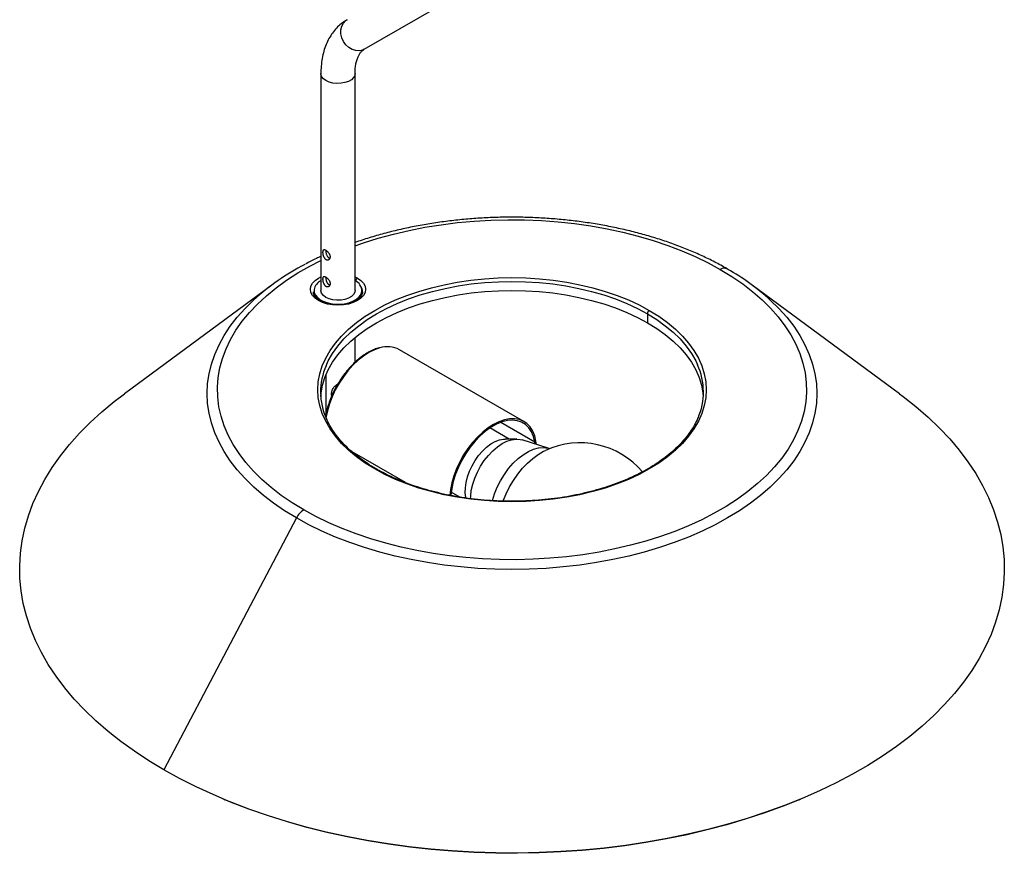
# Paper-space layout '_Isométrica' of a CAD drawing. Header units: millimetres. Extents: x -278 to 82, y -945 to 11.
# Tile 1 of 3: x -278 to 82, y -945 to -640. Entities that reach past the tile are written whole.
import ezdxf

# ---------------------------------------------------------------- set-up
doc = ezdxf.new("R2010")
doc.units = ezdxf.units.MM

psp = doc.layouts.new('_Isométrica')

# ---------------------------------------------------------------- linework, layer by layer
at = {"color": 7, "linetype": 'Continuous', "lineweight": 25}
for p, q in [((-152, -650.68), (-101.3, -621.41)), ((-167.84, -659.57), (-167.84, -738.87)), ((-155.34, -738.87), (-155.34, -659.57)), ((-185.73, -736.92), (-239.69, -776.69)), ((-164.74, -736.81), (-164.42, -736.67)), ((43.75, -776.69), (-10.2, -736.92)), ((-170.59, -739.43), (-170.58, -739.54)), ((-170.55, -739.56), (-170.57, -739.36)), ((-170.34, -739.61), (-170.54, -740.24)), ((-170.34, -739.97), (-170.45, -740.42)), ((-170.34, -738.87), (-170.34, -740.34)), ((-152.84, -740.4), (-152.84, -738.87)), ((-48.47, -747.43), (-48.47, -750.7)), ((-155.34, -765.16), (-155.34, -756.12)), ((-93.6, -786.84), (-139.14, -760.56)), ((-167.84, -776.85), (-167.84, -778.43)), ((-163.88, -777.51), (-164, -776.9)), ((-98.99, -793.23), (-106.02, -789.17)), ((-96.2, -793.24), (-100.44, -793.23)), ((-84.41, -796.66), (-94.3, -793.52)), ((-89.51, -795.04), (-89.61, -794.33)), ((-89.03, -795.19), (-89.2, -794)), ((-176.79, -822.09), (-225.25, -914.23)), ((-203.35, -925), (-202.91, -925.18)), ((6.97, -925.18), (7.41, -925))]:
    psp.add_line(p, q, dxfattribs=at)
at = {"color": 8, "linetype": 'Continuous', "lineweight": 25}
for p, q in [((-155.34, -733.88), (-154.46, -734.34)), ((-152.86, -739.15), (-152.86, -740.42)), ((-166.01, -769.79), (-166.01, -784.48)), ((-89.61, -794.33), (-102.07, -787.14)), ((-136.93, -809.18), (-156.4, -797.94)), ((-117.06, -814.45), (-120.18, -812.65))]:
    psp.add_line(p, q, dxfattribs=at)
at = {"color": 8, "linetype": 'Continuous', "lineweight": 25, "flags": 128}
for points in [[(-152, -650.68), (-152.55, -650.95), (-153.77, -651.23), (-155.06, -651.17), (-156.36, -650.77), (-157.58, -650.04), (-158.67, -649.04), (-159.54, -647.82), (-160.16, -646.45), (-160.49, -645.01), (-160.5, -643.59), (-160.2, -642.26), (-159.61, -641.11), (-158.76, -640.2), (-158.25, -639.85)], [(-155.34, -659.57), (-155.45, -660.22), (-155.9, -661.05), (-156.67, -661.8), (-157.74, -662.41), (-159.03, -662.86), (-160.47, -663.12), (-161.97, -663.17), (-163.45, -663.02), (-164.83, -662.66), (-166.01, -662.12), (-166.94, -661.44), (-167.56, -660.65), (-167.83, -659.79), (-167.84, -659.57)], [(-155.34, -722.57), (-152.26, -721.49), (-146.87, -719.79), (-141.31, -718.27), (-135.61, -716.94), (-129.79, -715.79), (-123.86, -714.84), (-117.85, -714.08), (-111.77, -713.53), (-105.65, -713.17), (-99.51, -713.02), (-93.36, -713.07), (-87.22, -713.33), (-81.12, -713.78), (-75.08, -714.44), (-69.1, -715.29), (-63.23, -716.34), (-57.46, -717.58), (-51.83, -719.01), (-46.35, -720.62), (-41.04, -722.41), (-35.91, -724.37), (-30.99, -726.5), (-26.28, -728.79), (-21.81, -731.23)], [(-174.13, -819.16), (-178.35, -816.57), (-182.31, -813.86), (-186, -811.02), (-189.4, -808.06), (-192.5, -804.99), (-195.29, -801.83), (-197.77, -798.57), (-199.92, -795.25), (-201.73, -791.85), (-203.21, -788.41), (-204.35, -784.92), (-205.14, -781.4), (-205.57, -777.85), (-205.66, -774.3), (-205.4, -770.76), (-204.79, -767.22), (-203.82, -763.72), (-202.52, -760.25), (-200.87, -756.82), (-198.88, -753.46), (-196.57, -750.17), (-193.93, -746.96), (-190.99, -743.85), (-187.73, -740.83), (-184.19, -737.93), (-180.37, -735.15), (-176.27, -732.5), (-171.92, -729.99), (-167.84, -727.88)], [(-168.73, -742.58), (-169.99, -741.7), (-170.92, -740.69), (-171.5, -739.6), (-171.69, -738.46), (-171.5, -737.32), (-170.92, -736.23), (-169.99, -735.22), (-168.73, -734.34), (-167.84, -733.88)], [(-165.97, -766.42), (-165.13, -764.62), (-163.56, -761.89), (-161.64, -759.22), (-159.41, -756.64), (-156.86, -754.16), (-154.01, -751.79), (-150.87, -749.54), (-147.47, -747.43), (-143.81, -745.47), (-139.92, -743.66), (-135.81, -742.01), (-131.52, -740.54), (-127.05, -739.25), (-122.43, -738.14), (-117.69, -737.23), (-112.85, -736.52), (-107.93, -736.01), (-102.96, -735.7), (-97.97, -735.6), (-92.98, -735.7), (-88.01, -736.01), (-83.09, -736.52), (-78.25, -737.23), (-73.51, -738.14), (-68.89, -739.25), (-64.42, -740.54), (-60.12, -742.01), (-56.02, -743.66), (-52.13, -745.47), (-48.47, -747.43)], [(-152.59, -739.36), (-152.71, -738.55), (-153.12, -737.61)], [(-176.79, -822.09), (-181.09, -819.47), (-185.12, -816.71), (-188.88, -813.83), (-192.36, -810.83), (-195.53, -807.72), (-198.4, -804.51), (-200.96, -801.22), (-203.19, -797.84), (-205.09, -794.41), (-206.65, -790.91), (-207.87, -787.37), (-208.74, -783.8), (-209.27, -780.2), (-209.44, -776.59), (-209.27, -772.98), (-208.74, -769.39), (-207.87, -765.81), (-206.65, -762.27), (-205.09, -758.78), (-203.19, -755.34), (-200.96, -751.96), (-198.4, -748.67), (-195.53, -745.46), (-192.44, -742.43)], [(-3.53, -742.4), (-0.41, -745.46), (2.46, -748.67), (5.02, -751.96), (7.25, -755.34), (9.15, -758.78), (10.71, -762.27), (11.93, -765.81), (12.8, -769.39), (13.33, -772.98), (13.5, -776.59), (13.33, -780.2), (12.8, -783.8), (11.93, -787.37), (10.71, -790.91), (9.15, -794.41), (7.25, -797.84), (5.02, -801.22), (2.46, -804.51), (-0.41, -807.72), (-3.58, -810.83), (-7.06, -813.83), (-10.82, -816.71), (-14.85, -819.47), (-19.15, -822.09), (-23.69, -824.57), (-28.47, -826.9), (-33.46, -829.07), (-38.66, -831.08), (-44.05, -832.91), (-49.6, -834.57), (-55.31, -836.04), (-61.15, -837.33), (-67.11, -838.43), (-73.16, -839.33), (-79.3, -840.03), (-85.49, -840.54), (-91.72, -840.84), (-97.97, -840.94), (-104.22, -840.84), (-110.45, -840.54), (-116.64, -840.03), (-122.77, -839.33), (-128.83, -838.43), (-134.79, -837.33), (-140.63, -836.04), (-146.34, -834.57), (-151.89, -832.91), (-157.28, -831.08), (-162.48, -829.07), (-167.47, -826.9), (-172.25, -824.57), (-176.79, -822.09)], [(-48.47, -747.43), (-45.07, -749.54), (-41.93, -751.79), (-39.08, -754.16), (-36.53, -756.64), (-34.29, -759.22), (-32.38, -761.89), (-30.8, -764.62), (-30.1, -766.11)], [(-146.3, -759.93), (-146.31, -759.93), (-148.27, -760.61), (-150.26, -761.6), (-152.25, -762.87), (-154.22, -764.42), (-156.12, -766.22), (-157.94, -768.23), (-159.63, -770.43), (-161.18, -772.78), (-162.56, -775.25), (-163.75, -777.79), (-164.73, -780.36), (-165.48, -782.94), (-165.99, -785.46), (-166, -785.53)], [(-164, -776.9), (-163.92, -777.18), (-163.87, -777.29)], [(-105.09, -815.81), (-105.07, -815.73), (-104.33, -813.29), (-103.35, -810.86), (-102.15, -808.48), (-100.75, -806.2), (-99.19, -804.06), (-97.49, -802.12), (-95.69, -800.41), (-93.83, -798.96), (-91.93, -797.81), (-90.06, -796.98), (-88.23, -796.48), (-86.48, -796.33), (-84.87, -796.53), (-84.4, -796.66)], [(-101.25, -815.93), (-101.21, -815.81), (-100.16, -813.26), (-98.9, -810.76), (-97.47, -808.35), (-95.87, -806.06), (-94.14, -803.95), (-92.3, -802.03), (-90.38, -800.33), (-88.41, -798.89), (-86.43, -797.73), (-85.74, -797.4)]]:
    psp.add_lwpolyline(points, dxfattribs=at)
at = {"color": 7, "linetype": 'Continuous', "lineweight": 25, "flags": 128}
for points in [[(-21.81, -731.23), (-17.59, -733.81), (-13.63, -736.52), (-9.94, -739.37), (-6.54, -742.33), (-3.44, -745.39), (-0.65, -748.56), (1.83, -751.81), (3.98, -755.14), (5.79, -758.53), (7.27, -761.97), (8.41, -765.46), (9.2, -768.99), (9.64, -772.53), (9.72, -776.08), (9.46, -779.63), (8.85, -783.16), (7.88, -786.67), (6.58, -790.14), (4.93, -793.56), (2.94, -796.92), (0.63, -800.21), (-2, -803.42), (-4.95, -806.54), (-8.2, -809.55), (-11.75, -812.45), (-15.57, -815.23), (-19.67, -817.88), (-24.02, -820.39), (-28.61, -822.76), (-33.42, -824.97), (-38.45, -827.01), (-43.67, -828.89), (-49.07, -830.59), (-54.63, -832.11), (-60.33, -833.45), (-66.15, -834.59), (-72.08, -835.54), (-78.09, -836.3), (-84.17, -836.85), (-90.29, -837.21), (-96.43, -837.36), (-102.58, -837.31), (-108.72, -837.06), (-114.82, -836.6), (-120.86, -835.95), (-126.83, -835.09), (-132.71, -834.04), (-138.47, -832.8), (-144.11, -831.37), (-149.59, -829.76), (-154.9, -827.97), (-160.03, -826.01), (-164.95, -823.88), (-169.66, -821.59), (-174.13, -819.16)], [(-148.17, -804.17), (-151.63, -802.03), (-154.81, -799.75), (-157.7, -797.35), (-160.29, -794.83), (-162.55, -792.22), (-164.49, -789.52), (-166.09, -786.74), (-167.35, -783.9), (-168.25, -781.02), (-168.79, -778.12), (-168.97, -775.19), (-168.79, -772.27), (-168.25, -769.36), (-167.35, -766.48), (-166.09, -763.64), (-164.49, -760.87), (-162.55, -758.16), (-160.29, -755.55), (-157.7, -753.03), (-154.81, -750.63), (-151.63, -748.35), (-148.17, -746.21), (-144.47, -744.21), (-140.52, -742.38), (-136.36, -740.71), (-132, -739.22), (-127.46, -737.91), (-122.78, -736.79), (-117.97, -735.86), (-113.06, -735.14), (-108.07, -734.62), (-103.03, -734.31), (-97.97, -734.2), (-92.9, -734.31), (-87.86, -734.62), (-82.88, -735.14), (-77.97, -735.86), (-73.16, -736.79), (-68.47, -737.91), (-63.94, -739.22), (-59.58, -740.71), (-55.42, -742.38), (-51.47, -744.21), (-47.76, -746.21)], [(-154.46, -734.34), (-153.2, -735.22), (-152.27, -736.23), (-151.69, -737.32), (-151.5, -738.46), (-151.69, -739.6), (-152.27, -740.69), (-153.2, -741.7), (-154.46, -742.58), (-155.99, -743.31), (-157.73, -743.85), (-159.62, -744.18), (-161.59, -744.29), (-163.56, -744.18), (-165.46, -743.85), (-167.2, -743.31), (-168.73, -742.58)], [(-170.33, -738.59), (-170.24, -739.64), (-169.77, -740.66), (-168.95, -741.61), (-167.8, -742.43), (-166.38, -743.1), (-164.76, -743.58), (-162.99, -743.86), (-161.17, -743.91), (-159.36, -743.75), (-157.65, -743.38), (-156.11, -742.81), (-154.81, -742.06), (-153.81, -741.18), (-153.15, -740.19), (-152.86, -739.15)], [(-167.91, -777.64), (-167.79, -776.39), (-167.26, -773.52), (-166.37, -770.68), (-165.13, -767.89), (-163.56, -765.15), (-161.64, -762.49), (-159.41, -759.91), (-156.86, -757.43), (-154.01, -755.06), (-150.87, -752.81), (-147.47, -750.7), (-143.81, -748.73), (-139.92, -746.92), (-135.81, -745.28), (-131.52, -743.81), (-127.05, -742.52), (-122.43, -741.41), (-117.69, -740.5), (-112.85, -739.79), (-107.93, -739.27), (-102.96, -738.97), (-97.97, -738.86), (-92.98, -738.97), (-88.01, -739.27), (-83.09, -739.79), (-78.25, -740.5), (-73.51, -741.41), (-68.89, -742.52), (-64.42, -743.81), (-60.12, -745.28), (-56.02, -746.92), (-52.13, -748.73), (-48.47, -750.7)], [(-155.34, -738.87), (-155.45, -739.52), (-155.9, -740.35), (-156.67, -741.09), (-157.74, -741.71), (-159.03, -742.16), (-160.47, -742.42), (-161.97, -742.47), (-163.45, -742.31), (-164.83, -741.96), (-166.01, -741.42), (-166.94, -740.74), (-167.56, -739.94), (-167.83, -739.09), (-167.84, -738.87)], [(-152.66, -740.22), (-152.71, -740.02), (-152.84, -739.61)], [(-152.74, -740.39), (-152.8, -740.11), (-152.84, -739.97)], [(-47.76, -746.21), (-44.31, -748.35), (-41.13, -750.63), (-38.24, -753.03), (-35.65, -755.55), (-33.38, -758.16), (-31.44, -760.87), (-29.84, -763.64), (-28.59, -766.48), (-27.69, -769.36), (-27.15, -772.27), (-26.97, -775.19), (-27.15, -778.12), (-27.69, -781.02), (-28.59, -783.9), (-29.84, -786.74), (-31.44, -789.52), (-33.38, -792.22), (-35.65, -794.83), (-38.24, -797.35), (-41.13, -799.75), (-44.31, -802.03), (-47.76, -804.17), (-51.47, -806.17), (-55.42, -808), (-59.58, -809.67), (-63.94, -811.17), (-68.47, -812.48), (-73.16, -813.59), (-77.97, -814.52), (-82.88, -815.24), (-87.86, -815.76), (-92.9, -816.07), (-97.97, -816.18), (-103.03, -816.07), (-108.07, -815.76), (-113.06, -815.24), (-117.97, -814.52), (-122.78, -813.59), (-127.46, -812.48), (-132, -811.17), (-136.36, -809.67), (-140.52, -808), (-144.47, -806.17), (-148.17, -804.17)], [(-48.47, -750.7), (-45.07, -752.81), (-41.93, -755.06), (-39.08, -757.43), (-36.53, -759.91), (-34.29, -762.49), (-32.38, -765.15), (-30.8, -767.89), (-29.57, -770.68), (-28.68, -773.52), (-28.15, -776.39), (-28.03, -777.64)], [(-225.25, -914.23), (-230.75, -910.91), (-236, -907.45), (-240.98, -903.86), (-245.67, -900.15), (-250.08, -896.32), (-254.19, -892.38), (-257.99, -888.34), (-261.48, -884.21), (-264.65, -879.99), (-267.49, -875.7), (-270, -871.33), (-272.18, -866.91), (-274.01, -862.44), (-275.5, -857.92), (-276.64, -853.37), (-277.43, -848.8), (-277.87, -844.2), (-277.96, -839.61), (-277.7, -835.01), (-277.08, -830.43), (-276.11, -825.87), (-274.8, -821.33), (-273.14, -816.83), (-271.13, -812.38), (-268.79, -807.99), (-266.11, -803.66), (-263.1, -799.4), (-259.77, -795.23), (-256.13, -791.14), (-252.17, -787.15), (-247.91, -783.27), (-243.36, -779.49), (-239.69, -776.69)], [(43.75, -776.69), (45.04, -777.65), (49.73, -781.36), (54.14, -785.19), (58.25, -789.13), (62.05, -793.17), (65.54, -797.31), (68.71, -801.52), (71.55, -805.82), (74.06, -810.18), (76.24, -814.6), (78.07, -819.08), (79.56, -823.59), (80.7, -828.14), (81.49, -832.72), (81.93, -837.31), (82.02, -841.91), (81.76, -846.5), (81.14, -851.08), (80.17, -855.65), (78.86, -860.18), (77.2, -864.68), (75.19, -869.13), (72.85, -873.52), (70.17, -877.85), (67.16, -882.11), (63.83, -886.29), (60.19, -890.37), (56.23, -894.36), (51.97, -898.25), (47.42, -902.02), (42.58, -905.67), (37.47, -909.2), (32.1, -912.59), (26.46, -915.84), (20.59, -918.95), (14.48, -921.9), (8.15, -924.69), (1.62, -927.32), (-5.11, -929.77), (-12.02, -932.06), (-19.1, -934.16), (-26.34, -936.09), (-33.71, -937.82), (-41.21, -939.37), (-48.82, -940.72), (-56.53, -941.88), (-64.32, -942.84), (-72.17, -943.6), (-80.08, -944.15), (-88.02, -944.51), (-95.98, -944.66), (-103.94, -944.61), (-111.89, -944.36), (-119.82, -943.9), (-127.7, -943.24), (-135.52, -942.38), (-143.27, -941.32), (-150.93, -940.07), (-158.49, -938.62), (-165.93, -936.98), (-173.24, -935.15), (-180.4, -933.13), (-187.39, -930.94), (-194.22, -928.57), (-200.85, -926.02), (-207.28, -923.31), (-213.5, -920.44), (-219.49, -917.41), (-225.25, -914.23)], [(-89.2, -794), (-89.68, -792.04), (-90.4, -790.3), (-91.35, -788.82), (-92.51, -787.61), (-93.86, -786.7), (-95.39, -786.1), (-97.07, -785.81), (-98.87, -785.85), (-100.77, -786.22), (-102.73, -786.9), (-104.72, -787.89), (-106.72, -789.16), (-108.68, -790.71), (-110.59, -792.51), (-112.4, -794.52), (-114.1, -796.72), (-115.65, -799.07), (-117.03, -801.54), (-118.21, -804.08), (-119.19, -806.65), (-119.94, -809.22), (-120.45, -811.75), (-120.7, -813.88)], [(-89.61, -794.33), (-90.11, -792.34), (-90.85, -790.6), (-91.84, -789.12), (-93.05, -787.94), (-94.45, -787.08), (-96.04, -786.54), (-97.78, -786.34), (-99.64, -786.48), (-101.59, -786.97), (-103.59, -787.78), (-105.62, -788.91), (-107.63, -790.34), (-109.59, -792.05), (-111.48, -793.99), (-113.25, -796.15), (-114.87, -798.49), (-116.33, -800.95), (-117.59, -803.51), (-118.63, -806.12), (-119.43, -808.73), (-119.99, -811.3), (-120.28, -813.79), (-120.29, -813.9)], [(-114.72, -814.93), (-114.81, -814.56), (-115.04, -812.89), (-115.03, -811.05), (-114.77, -809.1), (-114.27, -807.07), (-113.53, -805.03), (-112.59, -803.01), (-111.46, -801.08), (-110.17, -799.27), (-108.76, -797.64), (-107.24, -796.21), (-105.68, -795.04), (-104.09, -794.14), (-102.53, -793.54), (-101.03, -793.25), (-100.44, -793.23)], [(-113.1, -815.1), (-113.08, -814.15), (-112.84, -812.02), (-112.34, -809.8), (-111.6, -807.55), (-110.63, -805.32), (-109.46, -803.15), (-108.11, -801.1), (-106.61, -799.2), (-104.99, -797.52), (-103.29, -796.07), (-101.56, -794.9), (-99.82, -794.02), (-98.11, -793.47), (-96.48, -793.24), (-94.96, -793.35), (-94.3, -793.52)], [(6.97, -925.18), (1.2, -927.49), (-5.5, -929.94), (-12.38, -932.21), (-19.43, -934.31), (-26.64, -936.22), (-33.98, -937.95), (-41.45, -939.49), (-49.03, -940.84), (-56.7, -941.99), (-64.46, -942.95), (-72.28, -943.7), (-80.15, -944.26), (-88.06, -944.61), (-95.99, -944.76), (-103.92, -944.71), (-111.84, -944.46), (-119.73, -944.01), (-127.58, -943.35), (-135.37, -942.49), (-143.08, -941.44), (-150.71, -940.19), (-158.24, -938.75), (-165.65, -937.11), (-172.92, -935.29), (-180.05, -933.28), (-187.02, -931.1), (-193.81, -928.74), (-200.42, -926.2), (-202.91, -925.18)]]:
    psp.add_lwpolyline(points, dxfattribs=at)
at = {"color": 7, "linetype": 'Continuous', "lineweight": 25}
for centre, radius, start, end in [((-132.16, -808.94), 89.76, 117.5631, 132.1859), ((-20.37, -733.16), 2.41, 59.3598, 126.6084), ((-61.57, -806.07), 86.15, 47.6457, 60.5003), ((-165.75, -739.51), 4.68, 116.6432, 168.5891), ((-157.08, -739.18), 4.22, 0.4339, 65.7374), ((-156.06, -739.35), 3.46, 357.6068, 37.103), ((-46.94, -747.5), 1.54, 122.6055, 177.3945), ((-143.46, -768.7), 9.22, 62.0333, 107.9354), ((-143.79, -776.01), 24.16, 156.6067, 204.1687), ((-52.14, -776), 24.16, 336.6067, 24.1687), ((-73.15, -824.63), 30, 40.3929, 114.8123), ((-170.21, -825.39), 7.36, 122.1579, 153.4214)]:
    psp.add_arc(centre, radius, start, end, dxfattribs=at)
at = {"color": 8, "linetype": 'Continuous', "lineweight": 25}
for centre, radius, start, end in [((-153.51, -735.79), 1.73, 123.016, 167.6107), ((-168.41, -743.01), 0.533, 64.3894, 126.8855), ((-147.88, -804.59), 0.507, 67.0218, 125.5008)]:
    psp.add_arc(centre, radius, start, end, dxfattribs=at)
at = {"color": 7, "linetype": 'Continuous', "lineweight": 25}
for points, knots in [([(-158.25, -639.85), (-158.68, -640.12), (-159.76, -640.79), (-161.34, -642.09), (-162.93, -643.77), (-164.31, -645.69), (-165.48, -647.81), (-166.43, -650.14), (-167.15, -652.67), (-167.63, -655.38), (-167.82, -657.71), (-167.84, -659.13), (-167.84, -659.57)], [0, 0, 0, 0, 0.069538, 0.173961, 0.278548, 0.38427, 0.491951, 0.602148, 0.715041, 0.830389, 0.947613, 1, 1, 1, 1]), ([(-155.34, -659.57), (-155.34, -659.22), (-155.33, -658.21), (-155.17, -656.68), (-154.85, -655.08), (-154.4, -653.72), (-153.87, -652.61), (-153.27, -651.74), (-152.65, -651.1), (-152.21, -650.82), (-152, -650.68)], [0, 0, 0, 0, 0.068197, 0.197966, 0.327259, 0.456738, 0.587711, 0.722781, 0.866731, 1, 1, 1, 1]), ([(-19.31, -730.98), (-20.08, -730.54), (-22.29, -729.29), (-26.11, -727.32), (-30.83, -725.14), (-35.74, -723.1), (-40.82, -721.23), (-46.06, -719.52), (-51.44, -717.98), (-56.95, -716.62), (-62.57, -715.42), (-68.29, -714.41), (-74.09, -713.57), (-79.95, -712.92), (-85.86, -712.45), (-91.81, -712.17), (-97.77, -712.07), (-103.74, -712.15), (-109.68, -712.43), (-115.6, -712.88), (-121.47, -713.52), (-127.27, -714.35), (-132.99, -715.35), (-138.62, -716.53), (-144.13, -717.88), (-149.51, -719.42), (-153.25, -720.59), (-155.14, -721.28), (-155.34, -721.36)], [0, 0, 0, 0, 0.021528, 0.062233, 0.102923, 0.143595, 0.184246, 0.224875, 0.265481, 0.306066, 0.346631, 0.387178, 0.42771, 0.468231, 0.508741, 0.549245, 0.589746, 0.630246, 0.670748, 0.711254, 0.751768, 0.792293, 0.832832, 0.873387, 0.913962, 0.954559, 0.995181, 1, 1, 1, 1]), ([(-167.84, -726.44), (-168.4, -726.69), (-170.35, -727.57), (-172.17, -728.55), (-173.49, -729.25)], [0, 0, 0, 0, 0.282476, 1, 1, 1, 1]), ([(-166.01, -724.27), (-166.04, -724.26), (-166.1, -724.22), (-166.19, -724.18), (-166.28, -724.14), (-166.36, -724.11), (-166.44, -724.08), (-166.56, -724.06), (-166.73, -724.04), (-166.9, -724.09), (-167.02, -724.2), (-167.08, -724.31), (-167.13, -724.42), (-167.17, -724.57), (-167.19, -724.75), (-167.19, -724.89), (-167.2, -724.96)], [0, 0, 0, 0, 0.039801, 0.080328, 0.1216, 0.16363, 0.206433, 0.250024, 0.356486, 0.499928, 0.624836, 0.6909, 0.750045, 0.836892, 0.920167, 1, 1, 1, 1]), ([(-167.2, -724.96), (-167.2, -724.99), (-167.19, -725.06), (-167.19, -725.17), (-167.18, -725.29), (-167.17, -725.41), (-167.15, -725.54), (-167.12, -725.68), (-167.08, -725.85), (-167.02, -726.1), (-166.91, -726.42), (-166.76, -726.72), (-166.63, -726.93), (-166.51, -727.1), (-166.37, -727.27), (-166.19, -727.43), (-166.07, -727.5), (-166.01, -727.54)], [0, 0, 0, 0, 0.039508, 0.079861, 0.121078, 0.163174, 0.206167, 0.25007, 0.308874, 0.375069, 0.49996, 0.625177, 0.690349, 0.749731, 0.836213, 0.919596, 1, 1, 1, 1]), ([(-166.06, -724.3), (-166.05, -724.33), (-166.05, -724.41), (-166.05, -724.52), (-166.04, -724.66), (-166.02, -724.83), (-165.99, -725.08), (-165.92, -725.4), (-165.81, -725.79), (-165.65, -726.15), (-165.48, -726.43), (-165.3, -726.65), (-165.14, -726.81), (-165.01, -726.89), (-164.95, -726.93)], [0, 0, 0, 0, 0.041326, 0.082881, 0.124884, 0.18741, 0.249969, 0.373992, 0.500012, 0.625301, 0.749898, 0.833937, 0.916825, 1, 1, 1, 1]), ([(-164.37, -726.59), (-164.37, -726.55), (-164.37, -726.49), (-164.38, -726.38), (-164.4, -726.27), (-164.43, -726.15), (-164.46, -726.04), (-164.51, -725.9), (-164.58, -725.75), (-164.71, -725.53), (-164.89, -725.26), (-165.11, -725.01), (-165.3, -724.82), (-165.46, -724.67), (-165.64, -724.53), (-165.83, -724.38), (-165.95, -724.31), (-166.01, -724.27)], [0, 0, 0, 0, 0.039532, 0.0799115, 0.1211564, 0.1632832, 0.2063075, 0.250244, 0.3093733, 0.375587, 0.5005308, 0.6250233, 0.690612, 0.7503477, 0.8366004, 0.9197781, 1, 1, 1, 1]), ([(-166.01, -727.54), (-165.98, -727.56), (-165.92, -727.59), (-165.83, -727.63), (-165.73, -727.66), (-165.64, -727.69), (-165.54, -727.7), (-165.42, -727.71), (-165.3, -727.71), (-165.11, -727.67), (-164.89, -727.58), (-164.71, -727.44), (-164.58, -727.29), (-164.5, -727.16), (-164.43, -726.99), (-164.38, -726.8), (-164.37, -726.66), (-164.37, -726.59)], [0, 0, 0, 0, 0.039855, 0.080441, 0.121774, 0.16387, 0.206743, 0.250408, 0.309875, 0.375186, 0.500416, 0.625306, 0.691456, 0.750209, 0.836995, 0.920216, 1, 1, 1, 1]), ([(-164.95, -726.93), (-164.86, -726.98), (-164.7, -727.06), (-164.54, -727.07), (-164.47, -727.08)], [0, 0, 0, 0, 0.6104706, 1, 1, 1, 1]), ([(-166.01, -734.07), (-166.04, -734.06), (-166.1, -734.02), (-166.19, -733.98), (-166.28, -733.94), (-166.36, -733.91), (-166.44, -733.88), (-166.56, -733.85), (-166.73, -733.84), (-166.9, -733.89), (-167.02, -734), (-167.08, -734.11), (-167.13, -734.22), (-167.17, -734.37), (-167.19, -734.55), (-167.19, -734.69), (-167.2, -734.75)], [0, 0, 0, 0, 0.039801, 0.080328, 0.1216, 0.16363, 0.206433, 0.250024, 0.356486, 0.499928, 0.624836, 0.6909, 0.750045, 0.836892, 0.920167, 1, 1, 1, 1]), ([(-166.06, -734.1), (-166.05, -734.13), (-166.05, -734.2), (-166.05, -734.32), (-166.04, -734.46), (-166.02, -734.62), (-165.99, -734.88), (-165.92, -735.2), (-165.81, -735.58), (-165.65, -735.95), (-165.48, -736.23), (-165.3, -736.45), (-165.14, -736.61), (-165.01, -736.69), (-164.95, -736.73)], [0, 0, 0, 0, 0.0413257, 0.082881, 0.1248838, 0.1874104, 0.2499688, 0.3739923, 0.5000122, 0.6253008, 0.7498982, 0.8339373, 0.9168247, 1, 1, 1, 1]), ([(-164.37, -736.39), (-164.37, -736.35), (-164.37, -736.28), (-164.38, -736.18), (-164.4, -736.07), (-164.43, -735.95), (-164.46, -735.84), (-164.51, -735.7), (-164.58, -735.55), (-164.71, -735.33), (-164.89, -735.06), (-165.11, -734.8), (-165.3, -734.62), (-165.46, -734.47), (-165.64, -734.32), (-165.83, -734.18), (-165.95, -734.11), (-166.01, -734.07)], [0, 0, 0, 0, 0.039532, 0.079912, 0.121156, 0.163283, 0.206308, 0.250244, 0.309373, 0.375587, 0.500531, 0.625023, 0.690612, 0.750348, 0.8366, 0.919778, 1, 1, 1, 1]), ([(-167.2, -734.75), (-167.2, -734.79), (-167.19, -734.86), (-167.19, -734.97), (-167.18, -735.09), (-167.17, -735.21), (-167.15, -735.33), (-167.12, -735.48), (-167.08, -735.65), (-167.02, -735.9), (-166.91, -736.22), (-166.76, -736.52), (-166.63, -736.73), (-166.51, -736.9), (-166.37, -737.07), (-166.19, -737.22), (-166.07, -737.3), (-166.01, -737.34)], [0, 0, 0, 0, 0.039508, 0.079861, 0.121078, 0.163174, 0.206167, 0.25007, 0.308874, 0.375069, 0.49996, 0.625177, 0.690349, 0.749731, 0.836213, 0.919596, 1, 1, 1, 1]), ([(-166.01, -737.34), (-165.98, -737.35), (-165.92, -737.39), (-165.83, -737.43), (-165.73, -737.46), (-165.64, -737.49), (-165.54, -737.5), (-165.42, -737.51), (-165.3, -737.5), (-165.11, -737.47), (-164.89, -737.38), (-164.71, -737.24), (-164.58, -737.09), (-164.5, -736.96), (-164.43, -736.79), (-164.38, -736.59), (-164.37, -736.46), (-164.37, -736.39)], [0, 0, 0, 0, 0.039855, 0.080441, 0.1217742, 0.1638702, 0.2067434, 0.2504077, 0.3098745, 0.3751861, 0.5004161, 0.625306, 0.691456, 0.7502088, 0.8369949, 0.9202159, 1, 1, 1, 1]), ([(-164.95, -736.73), (-164.86, -736.77), (-164.7, -736.86), (-164.54, -736.87), (-164.47, -736.87)], [0, 0, 0, 0, 0.6104706, 1, 1, 1, 1]), ([(-168.18, -742.53), (-168.37, -742.41), (-168.92, -742.08), (-169.64, -741.46), (-170.23, -740.7), (-170.53, -740.07), (-170.54, -739.69), (-170.55, -739.56)], [0, 0, 0, 0, 0.127635, 0.371371, 0.615087, 0.862673, 1, 1, 1, 1]), ([(-152.61, -739.52), (-152.65, -739.8), (-152.74, -740.31), (-153.24, -741.12), (-153.99, -741.88), (-155.04, -742.58), (-156.3, -743.18), (-157.75, -743.65), (-159.34, -743.96), (-161.02, -744.11), (-162.72, -744.08), (-164.37, -743.88), (-165.93, -743.51), (-167.21, -743.05), (-167.89, -742.68), (-168.18, -742.53)], [0, 0, 0, 0, 0.089122, 0.163938, 0.243729, 0.321339, 0.398566, 0.475943, 0.553675, 0.631697, 0.709867, 0.788009, 0.865901, 0.943376, 1, 1, 1, 1]), ([(-152.62, -739.35), (-152.6, -739.41), (-152.59, -739.47), (-152.6, -739.52), (-152.6, -739.52)], [0, 0, 0, 0, 0.9896486, 1, 1, 1, 1]), ([(-146.57, -759.9), (-147.12, -760.06), (-148.3, -760.42), (-150.14, -761.3), (-152.05, -762.45), (-153.93, -763.85), (-155.76, -765.49), (-157.52, -767.32), (-159.17, -769.34), (-160.44, -771.09), (-161.11, -772.2), (-161.31, -772.55)], [0, 0, 0, 0, 0.106372, 0.226149, 0.346131, 0.466129, 0.586066, 0.705926, 0.825718, 0.94546, 1, 1, 1, 1]), ([(-161.31, -772.55), (-161.57, -772.96), (-162.29, -774.12), (-163.32, -776.14), (-164.37, -778.56), (-165.21, -781), (-165.82, -783.21), (-166.04, -784.56), (-166.13, -785.12)], [0, 0, 0, 0, 0.103505, 0.293624, 0.483777, 0.674002, 0.864341, 1, 1, 1, 1]), ([(-164, -776.9), (-163.92, -776.28), (-163.75, -775.04), (-162.78, -773.83), (-161.89, -773.23), (-161.62, -773.05)], [0, 0, 0, 0, 0.409255, 0.817704, 1, 1, 1, 1]), ([(-147.67, -804.12), (-148.25, -803.79), (-149.91, -802.81), (-152.48, -801.09), (-155.3, -798.96), (-157.86, -796.71), (-160.15, -794.38), (-162.17, -791.97), (-163.89, -789.5), (-165.12, -787.38), (-165.67, -786.08), (-165.85, -785.64)], [0, 0, 0, 0, 0.065322, 0.18962, 0.313919, 0.438221, 0.56256, 0.686977, 0.811531, 0.93629, 1, 1, 1, 1]), ([(-29.95, -785.34), (-30.06, -785.62), (-30.5, -786.77), (-31.6, -788.74), (-33.23, -791.25), (-35.17, -793.69), (-37.39, -796.05), (-39.88, -798.32), (-42.63, -800.5), (-45.63, -802.56), (-48.86, -804.51), (-52.32, -806.33), (-55.99, -808.01), (-59.84, -809.55), (-63.87, -810.94), (-68.05, -812.18), (-72.37, -813.25), (-76.8, -814.15), (-81.33, -814.88), (-85.94, -815.43), (-90.6, -815.8), (-95.3, -816), (-100, -816.01), (-104.7, -815.84), (-109.37, -815.49), (-113.98, -814.96), (-118.53, -814.26), (-122.98, -813.38), (-127.31, -812.33), (-131.51, -811.12), (-135.56, -809.75), (-139.44, -808.23), (-143.13, -806.56), (-145.84, -805.17), (-147.31, -804.33), (-147.67, -804.12)], [0, 0, 0, 0, 0.010157, 0.042009, 0.073774, 0.105464, 0.137096, 0.168689, 0.200257, 0.231812, 0.263361, 0.294911, 0.326463, 0.358022, 0.389587, 0.421159, 0.452739, 0.484325, 0.515916, 0.547512, 0.579111, 0.610713, 0.642316, 0.673919, 0.70552, 0.737119, 0.768714, 0.800304, 0.831889, 0.863466, 0.895035, 0.926595, 0.958146, 0.989688, 1, 1, 1, 1])]:
    psp.add_open_spline(points, degree=3, knots=knots, dxfattribs=at)

doc.saveas('drawing.dxf')
